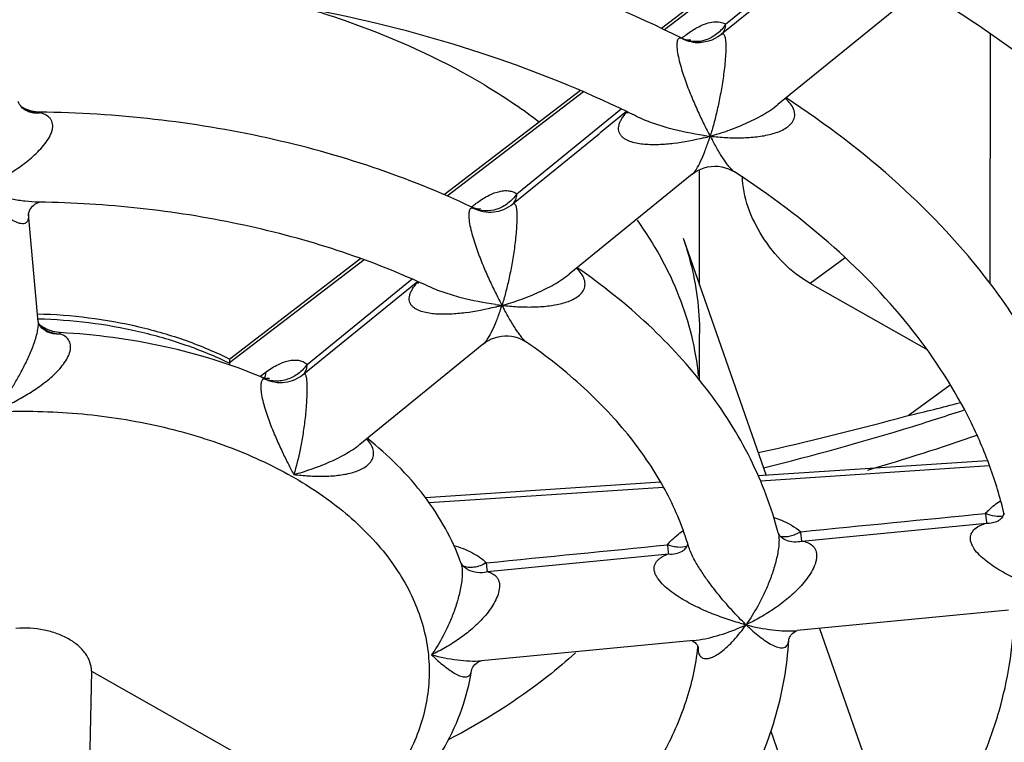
# Model space of a CAD drawing. Header units: millimetres. Extents: x 0 to 841, y 0 to 594.
# Tile 50 of 77: x 753.11 to 764.04, y 139.45 to 147.47. Entities that reach past the tile are written whole.
import ezdxf

# ---------------------------------------------------------------- set-up
doc = ezdxf.new("R2010")
doc.units = ezdxf.units.MM
doc.header["$LTSCALE"] = 46.255
doc.layers.get('0').update_dxf_attribs({"linetype": 'CONTINUOUS'})
doc.layers.add('ROUNDS', color=7, linetype='CONTINUOUS')

msp = doc.modelspace()

# ---------------------------------------------------------------- linework, layer by layer
at = {"color": 7, "linetype": 'CONTINUOUS'}
for p, q in [((762.1655, 148.3369), (760.9013, 147.3102)), ((762.8946, 147.6408), (761.5304, 146.5329)), ((761.6331, 146.597), (761.6331, 146.6162)), ((753.3302, 146.4495), (753.3282, 146.4495)), ((759.8487, 146.4553), (759.5514, 146.2137)), ((760.6599, 144.5264), (760.6608, 145.8107)), ((760.5788, 145.7599), (759.2125, 144.6502)), ((753.3255, 145.4494), (753.3173, 145.4495)), ((753.316, 144.1225), (753.2065, 145.3173)), ((760.4773, 145.0485), (761.3979, 142.4166)), ((760.6593, 143.4755), (760.6596, 143.9914)), ((758.2595, 143.8762), (756.8865, 142.761)), ((764.0445, 141.9795), (764.0403, 141.9976)), ((764.0911, 140.9187), (761.7444, 140.6944)), ((761.9919, 140.7181), (762.9732, 137.9125)), ((760.5916, 140.5843), (758.2368, 140.3593)), ((760.6413, 140.5097), (760.6421, 140.5166)), ((753.9072, 140.243), (753.8689, 138.5945)), ((753.9072, 140.243), (756.108, 138.999)), ((761.4526, 139.5773), (762.2899, 137.1832))]:
    msp.add_line(p, q, dxfattribs=at)
at = {"color": 9, "linetype": 'CONTINUOUS'}
for p, q in [((763.8866, 147.318), (763.8849, 144.5467)), ((762.2781, 144.8323), (761.8876, 144.5475))]:
    msp.add_line(p, q, dxfattribs=at)
at = {"color": 3, "linetype": 'CONTINUOUS'}
msp.add_line((763.1841, 143.8146), (761.8876, 144.5475), dxfattribs=at)
at = {"color": 7, "linetype": 'CONTINUOUS'}
for centre, radius, start, end in [((754.6584, 135.7052), 11.9381, 63.62924, 64.16916), ((754.0704, 136.8499), 8.459, 65.02194, 65.81843), ((758.8068, 161.2126), 18.6048, 282.95227, 284.76242), ((753.8308, 176.4444), 34.5941, 282.48876, 285.33017), ((757.6041, 140.7603), 3.0592, 16.60554, 17.07409)]:
    msp.add_arc(centre, radius, start, end, dxfattribs=at)
at = {"color": 9, "linetype": 'CONTINUOUS'}
for centre, radius, start, end in [((754.3707, 170.9848), 29.331, 287.16488, 288.35585), ((753.9821, 172.2797), 30.6829, 283.93189, 287.14463), ((754.3788, 170.1689), 28.8675, 286.39955, 288.94296)]:
    msp.add_arc(centre, radius, start, end, dxfattribs=at)
at = {"color": 7, "linetype": 'CONTINUOUS'}
for points, knots in [([(760.4636, 147.2678), (759.9256, 147.5379), (758.7856, 148.0133), (756.9716, 148.5196), (755.0569, 148.8259), (753.7494, 148.8915), (753.0914, 148.8894)], [0, 0, 0, 0, 0.2372552, 0.4851827, 0.7406669, 1, 1, 1, 1]), ([(768.5407, 142.441), (768.4861, 142.7313), (768.3376, 143.3108), (768.0058, 144.1547), (767.5668, 144.9735), (767.0251, 145.7611), (766.3856, 146.5125), (765.393, 147.4759), (764.5404, 148.1057), (763.9364, 148.4869)], [0, 0, 0, 0, 0.1134349, 0.2289993, 0.3474445, 0.4694064, 0.5953855, 0.725736, 1, 1, 1, 1]), ([(759.86, 146.4505), (759.3662, 146.6895), (758.3198, 147.1109), (756.6566, 147.5603), (754.8994, 147.8329), (753.6991, 147.8913), (753.0949, 147.8894)], [0, 0, 0, 0, 0.2361143, 0.4839604, 0.7399355, 1, 1, 1, 1]), ([(756.1992, 147.6302), (756.3713, 147.5812), (757.0304, 147.3741), (757.6678, 147.0946), (758.1133, 146.8428)], [0, 0, 0, 0, 0.2590594, 1, 1, 1, 1]), ([(767.5429, 142.3334), (767.4925, 142.5824), (767.3575, 143.0813), (767.0599, 143.8106), (766.6661, 144.5247), (766.1782, 145.2182), (765.599, 145.8863), (764.6917, 146.7535), (763.9119, 147.3227), (763.3584, 147.669)], [0, 0, 0, 0, 0.1094238, 0.2219586, 0.3385461, 0.4599107, 0.5865558, 0.7187776, 1, 1, 1, 1]), ([(758.1133, 146.8428), (758.1817, 146.8041), (758.4466, 146.6488), (758.7016, 146.4765), (758.8837, 146.3383)], [0, 0, 0, 0, 0.2556091, 1, 1, 1, 1]), ([(765.0402, 142.109), (764.9941, 142.3249), (764.8743, 142.7551), (764.6181, 143.3812), (764.2865, 143.9884), (763.7405, 144.7789), (762.8767, 145.7002), (762.0606, 146.3185), (761.62, 146.6056)], [0, 0, 0, 0, 0.1143343, 0.2306951, 0.3497291, 0.4719922, 0.7276107, 1, 1, 1, 1]), ([(758.1324, 145.3923), (757.7766, 145.5615), (757.0287, 145.8608), (755.8463, 146.1856), (754.6042, 146.3902), (753.7569, 146.4436), (753.3302, 146.4495)], [0, 0, 0, 0, 0.2386717, 0.4866857, 0.7414761, 1, 1, 1, 1]), ([(764.0403, 141.9976), (763.9987, 142.1729), (763.8927, 142.5239), (763.5914, 143.2207), (763.0416, 144.0699), (762.1507, 144.9985), (761.436, 145.5336), (761.0477, 145.7849)], [0, 0, 0, 0, 0.1094046, 0.2221073, 0.4602359, 0.7190593, 1, 1, 1, 1]), ([(757.5355, 144.5666), (757.223, 144.7069), (756.5666, 144.9557), (755.5311, 145.2266), (754.4424, 145.3985), (753.6998, 145.444), (753.3255, 145.4494)], [0, 0, 0, 0, 0.2373598, 0.4852545, 0.7405963, 1, 1, 1, 1]), ([(759.9656, 145.2493), (760.1537, 144.9882), (760.4647, 144.4369), (760.6169, 143.8201), (760.6454, 143.5176)], [0, 0, 0, 0, 0.5143285, 1, 1, 1, 1]), ([(760.4773, 145.0485), (760.5074, 144.9625), (760.6123, 144.6195), (760.6598, 144.2588), (760.6596, 143.9913)], [0, 0, 0, 0, 0.2540585, 1, 1, 1, 1]), ([(761.5337, 141.7778), (761.4603, 142.0617), (761.2457, 142.6254), (760.7512, 143.4052), (760.0963, 144.1178), (759.5785, 144.5291), (759.3002, 144.7214)], [0, 0, 0, 0, 0.233306, 0.4758495, 0.7307834, 1, 1, 1, 1]), ([(755.7979, 143.5076), (755.4509, 143.6521), (754.7133, 143.8787), (753.9493, 143.9799), (753.5586, 144.001)], [0, 0, 0, 0, 0.4899847, 1, 1, 1, 1]), ([(760.5285, 141.6585), (760.465, 141.8651), (760.2874, 142.2805), (759.8949, 142.8639), (759.3737, 143.4146), (758.9615, 143.7395), (758.7382, 143.8941)], [0, 0, 0, 0, 0.2224819, 0.4615558, 0.7203887, 1, 1, 1, 1]), ([(758.0101, 141.4472), (757.9626, 141.5783), (757.8442, 141.8365), (757.5237, 142.325), (757.2043, 142.6414), (756.9694, 142.8282)], [0, 0, 0, 0, 0.2393678, 0.4849299, 1, 1, 1, 1]), ([(762.5207, 136.0572), (762.9191, 136.3829), (763.643, 137.0783), (764.3558, 138.0931), (764.7619, 138.9469), (764.9822, 139.597), (765.1193, 140.2595), (765.1542, 140.7067), (765.1572, 140.9293)], [0, 0, 0, 0, 0.2700818, 0.5237749, 0.6457982, 0.7653345, 0.883132, 1, 1, 1, 1]), ([(761.956, 136.8878), (762.288, 137.165), (762.8862, 137.7472), (763.4771, 138.5851), (763.8129, 139.2767), (763.9954, 139.7937), (764.113, 140.3158), (764.1481, 140.6673), (764.1547, 140.842)], [0, 0, 0, 0, 0.278662, 0.5349168, 0.655922, 0.7730728, 0.8873743, 1, 1, 1, 1]), ([(753.9072, 140.243), (753.9068, 140.277), (753.894, 140.3474), (753.8414, 140.445), (753.7592, 140.5323), (753.6514, 140.6061), (753.5227, 140.6638), (753.3281, 140.7168), (753.1716, 140.7255), (753.0678, 140.7175)], [0, 0, 0, 0, 0.0960436, 0.1978622, 0.3092488, 0.4316774, 0.5645778, 0.7058658, 1, 1, 1, 1]), ([(759.8909, 137.3574), (760.1464, 137.5768), (760.6128, 138.043), (761.0772, 138.7138), (761.3504, 139.2777), (761.5044, 139.708), (761.6081, 140.1471), (761.6428, 140.4443), (761.6513, 140.5927)], [0, 0, 0, 0, 0.2671105, 0.5203413, 0.6428803, 0.7632783, 0.8821132, 1, 1, 1, 1]), ([(759.2828, 140.447), (759.1819, 140.3555), (758.746, 139.9882), (758.2594, 139.6829), (757.8747, 139.4833)], [0, 0, 0, 0, 0.2392089, 1, 1, 1, 1]), ([(759.3354, 138.2004), (759.522, 138.3683), (759.8595, 138.7166), (760.2595, 139.2935), (760.5281, 139.8922), (760.6193, 140.3063), (760.6413, 140.5097)], [0, 0, 0, 0, 0.2778604, 0.5346252, 0.7734431, 1, 1, 1, 1]), ([(757.2583, 138.668), (757.3732, 138.7794), (757.585, 139.0135), (757.8439, 139.4017), (758.0315, 139.8157), (758.1055, 140.1063), (758.1285, 140.252)], [0, 0, 0, 0, 0.2612149, 0.5135595, 0.7590422, 1, 1, 1, 1])]:
    msp.add_open_spline(points, degree=3, knots=knots, dxfattribs=at)
at = {"color": 3, "linetype": 'CONTINUOUS'}
msp.add_open_spline([(761.8876, 144.5475), (761.6711, 144.6699), (761.3261, 145.0312), (761.1372, 145.5046), (761.1373, 145.7385)], degree=3, knots=[0, 0, 0, 0, 0.515405, 1, 1, 1, 1], dxfattribs=at)
at = {"color": 9, "linetype": 'CONTINUOUS'}
msp.add_open_spline([(749.7788, 142.1491), (749.9812, 142.2967), (750.4314, 142.5623), (751.1813, 142.8562), (752.005, 143.0516), (752.8716, 143.1412), (753.749, 143.1217), (754.6042, 142.994), (755.4054, 142.7625), (756.1231, 142.4355), (756.7306, 142.0246), (757.1348, 141.6137), (757.3751, 141.258), (757.511, 140.9866), (757.6048, 140.7076), (757.6553, 140.4236), (757.6619, 140.1377), (757.6245, 139.8529), (757.5436, 139.5721), (757.3761, 139.2001), (757.0558, 138.7577), (756.7216, 138.4653), (756.5357, 138.3297)], degree=3, knots=[0, 0, 0, 0, 0.0640679, 0.1328465, 0.2052611, 0.2798712, 0.3550359, 0.4290657, 0.5003714, 0.5676192, 0.6299032, 0.6869425, 0.7136825, 0.7393994, 0.7643135, 0.7886992, 0.8128696, 0.8371542, 0.8618738, 0.8873167, 0.9411636, 1, 1, 1, 1], dxfattribs=at)
at = {"layer": 'ROUNDS', "color": 7, "linetype": 'CONTINUOUS'}
for p, q in [((761.7519, 148.5356), (760.2373, 147.3766)), ((760.4834, 147.2591), (760.4636, 147.2678)), ((759.3374, 146.6881), (757.8248, 145.5306)), ((761.5307, 146.5331), (761.531, 146.5333)), ((753.2024, 146.457), (753.2026, 146.457)), ((759.5459, 146.2093), (759.5494, 146.2121)), ((760.5782, 145.7594), (760.5783, 145.7595)), ((753.3169, 145.4468), (753.3255, 145.4493)), ((758.151, 145.3845), (758.1324, 145.3923)), ((753.2063, 145.3157), (753.2065, 145.3173)), ((756.8988, 144.8221), (755.4416, 143.707)), ((759.2127, 144.6504), (759.2129, 144.6505)), ((753.3183, 144.1134), (753.3164, 144.1205)), ((753.4001, 144.0202), (753.4002, 144.0201)), ((758.2589, 143.8757), (758.259, 143.8758)), ((755.4385, 143.6606), (755.4381, 143.6427)), ((762.9768, 143.0812), (763.4444, 143.4222)), ((756.8868, 142.7612), (756.887, 142.7614)), ((763.8596, 142.5778), (761.3115, 142.4109)), ((760.2278, 142.3399), (757.6157, 142.1689)), ((761.5368, 141.7707), (761.5341, 141.7766)), ((761.7428, 140.6936), (761.7445, 140.6941)), ((761.7448, 140.6945), (761.7451, 140.6945)), ((761.6513, 140.5927), (761.6526, 140.5989)), ((758.2344, 140.3588), (758.2351, 140.3589)), ((758.2374, 140.3594), (758.2377, 140.3594))]:
    msp.add_line(p, q, dxfattribs=at)
at = {"layer": 'ROUNDS', "color": 9, "linetype": 'CONTINUOUS'}
for p, q in [((761.784, 148.5207), (760.2689, 147.3614)), ((760.9496, 147.4255), (762.1081, 148.3655)), ((760.4625, 147.2687), (760.4629, 147.2691)), ((760.4636, 147.2678), (760.4675, 147.2657)), ((759.3707, 146.674), (757.8574, 145.5161)), ((753.33, 146.4409), (753.3282, 146.4495)), ((758.6303, 145.5419), (759.7897, 146.4838)), ((758.5865, 145.4299), (759.5459, 146.2093)), ((760.5783, 145.7595), (760.5788, 145.7599)), ((758.1271, 145.3952), (758.129, 145.3968)), ((758.1324, 145.3923), (758.1471, 145.3836)), ((756.9336, 144.8092), (755.4385, 143.6651)), ((756.2661, 143.5438), (757.5274, 144.5693)), ((756.3023, 143.6485), (757.4671, 144.5963)), ((757.5243, 144.5546), (757.5251, 144.5555)), ((753.4045, 144.0267), (753.4038, 144.027)), ((758.2591, 143.8758), (758.2595, 143.8761)), ((755.7782, 143.5154), (755.8457, 143.5646)), ((763.8801, 142.5206), (761.3355, 142.3539)), ((760.2595, 142.2834), (757.6555, 142.1129)), ((761.7952, 141.688), (763.8475, 141.8873)), ((758.3045, 141.3477), (760.3151, 141.5439))]:
    msp.add_line(p, q, dxfattribs=at)
at = {"layer": 'ROUNDS', "color": 7, "linetype": 'CONTINUOUS'}
for points in [[(760.9017, 147.3104), (760.8941, 147.3044), (760.8635, 147.283), (760.8308, 147.2644), (760.7962, 147.2489), (760.7603, 147.2368), (760.7234, 147.2281), (760.686, 147.2229), (760.6634, 147.2215)], [(760.5624, 147.2478), (760.5624, 147.2478), (760.5597, 147.2473), (760.5529, 147.2467), (760.5415, 147.2466), (760.5257, 147.2481), (760.506, 147.2519), (760.4834, 147.2591)], [(753.142, 146.494), (753.1287, 146.5073), (753.1174, 146.5211), (753.1082, 146.5347), (753.1012, 146.5476), (753.0963, 146.5589), (753.0932, 146.568)], [(753.3282, 146.4495), (753.3119, 146.45), (753.288, 146.4521), (753.2646, 146.4554), (753.242, 146.4601), (753.22, 146.4659), (753.1989, 146.4728), (753.1785, 146.4808), (753.159, 146.4896), (753.1404, 146.4992), (753.1316, 146.5044)], [(753.2024, 146.457), (753.1896, 146.4623), (753.1728, 146.471), (753.1568, 146.4818), (753.142, 146.494)], [(759.8595, 146.4501), (759.8596, 146.4487), (759.8593, 146.4417), (759.8586, 146.437), (759.8583, 146.436)], [(760.5783, 145.7595), (760.6042, 145.7789), (760.638, 145.7997), (760.6737, 145.817), (760.7109, 145.8307), (760.7493, 145.8407), (760.7885, 145.8468), (760.8282, 145.849), (760.8678, 145.8473), (760.9071, 145.8416), (760.9456, 145.8321), (760.983, 145.8188), (761.0189, 145.8019), (761.0477, 145.7849)], [(753.2096, 145.332), (753.2128, 145.3417), (753.2174, 145.3529), (753.2237, 145.3652), (753.2316, 145.3781), (753.2412, 145.3912), (753.2525, 145.404), (753.2653, 145.416), (753.279, 145.4268), (753.293, 145.4357), (753.306, 145.4424), (753.3169, 145.4468)], [(753.2065, 145.3173), (753.2067, 145.3188), (753.2077, 145.3242), (753.2096, 145.332)], [(758.2273, 145.3743), (758.2274, 145.3743), (758.2245, 145.3738), (758.2175, 145.3732), (758.2063, 145.3731), (758.191, 145.3745), (758.1724, 145.378), (758.151, 145.3845)], [(757.5347, 144.566), (757.535, 144.5606), (757.5346, 144.5529), (757.5339, 144.5479), (757.5337, 144.5472)], [(753.3348, 144.0792), (753.3271, 144.0924), (753.3216, 144.104), (753.3183, 144.1134)], [(753.5586, 144.001), (753.5437, 144.0021), (753.5211, 144.0048), (753.4992, 144.0087), (753.4778, 144.0137), (753.4572, 144.0198), (753.4373, 144.0268), (753.4181, 144.0348), (753.3997, 144.0435), (753.3821, 144.0529), (753.3653, 144.0631), (753.3493, 144.0738), (753.3342, 144.085), (753.3288, 144.0894)], [(753.4001, 144.0202), (753.3868, 144.0279), (753.371, 144.0393), (753.357, 144.052), (753.3448, 144.0655), (753.3348, 144.0792)], [(758.2591, 143.8758), (758.2838, 143.8944), (758.316, 143.9144), (758.3498, 143.9313), (758.3851, 143.9449), (758.4215, 143.955), (758.4587, 143.9617), (758.4965, 143.9649), (758.5343, 143.9645), (758.572, 143.9605), (758.609, 143.9529), (758.6452, 143.9419), (758.6801, 143.9275), (758.7135, 143.91), (758.7382, 143.8941)], [(755.8361, 143.4958), (755.8159, 143.501), (755.7979, 143.5076)], [(755.8828, 143.4937), (755.8833, 143.4938), (755.8817, 143.4935), (755.8763, 143.4929), (755.8668, 143.4926), (755.8533, 143.4933), (755.8361, 143.4958)], [(764.0362, 141.9828), (764.0322, 141.9727), (764.0267, 141.962), (764.0199, 141.9511), (764.012, 141.9408), (764.0035, 141.9316), (763.9949, 141.9239), (763.9868, 141.9178), (763.9798, 141.9135), (763.9757, 141.9114)], [(764.0401, 141.9976), (764.0388, 141.9914), (764.0362, 141.9828)], [(761.6228, 141.6971), (761.6113, 141.7018), (761.5958, 141.7099), (761.5811, 141.7197), (761.5679, 141.7306), (761.5566, 141.7419), (761.5477, 141.7529), (761.5411, 141.7627), (761.5368, 141.7707)], [(760.5279, 141.6585), (760.5275, 141.6563), (760.5256, 141.6486), (760.5224, 141.6396), (760.518, 141.6296), (760.5124, 141.6193), (760.5055, 141.609), (760.4978, 141.5994), (760.4896, 141.591), (760.4816, 141.5841), (760.4745, 141.5791), (760.4702, 141.5766)], [(758.084, 141.3726), (758.0698, 141.3808), (758.0528, 141.3931), (758.0385, 141.406), (758.0274, 141.4186), (758.0192, 141.4299), (758.0139, 141.439), (758.011, 141.4451), (758.0101, 141.4472)], [(761.6526, 140.5989), (761.6552, 140.6069), (761.6596, 140.6174), (761.6661, 140.6294), (761.6746, 140.642), (761.6849, 140.6545), (761.6966, 140.6659), (761.7092, 140.6761), (761.7222, 140.6844), (761.7345, 140.6905), (761.7428, 140.6936)], [(760.5724, 140.5825), (760.5749, 140.5816), (760.5825, 140.5784)], [(760.5825, 140.5784), (760.5914, 140.5735), (760.6008, 140.5671), (760.61, 140.5596), (760.6184, 140.5515), (760.6257, 140.543), (760.6318, 140.5346), (760.6367, 140.5266), (760.6403, 140.5195)], [(760.6403, 140.5195), (760.6427, 140.5138), (760.644, 140.5098), (760.6441, 140.5093)], [(758.1285, 140.252), (758.1285, 140.2524), (758.1294, 140.2562), (758.1317, 140.2636), (758.136, 140.2739), (758.1427, 140.2866), (758.1522, 140.3008), (758.1646, 140.3154), (758.1797, 140.3296), (758.1966, 140.3419), (758.2129, 140.351), (758.2261, 140.3564), (758.2344, 140.3588)]]:
    msp.add_lwpolyline(points, dxfattribs=at)
at = {"layer": 'ROUNDS', "color": 9, "linetype": 'CONTINUOUS'}
for centre, radius, start, end in [((760.9345, 147.27), 0.0521, 127.9905, 129.00895), ((760.4368, 147.1964), 0.0758, 66.08375, 69.58557), ((760.6505, 147.6208), 0.3995, 242.74374, 271.84939), ((753.3334, 146.8428), 0.4019, 243.55449, 251.27931), ((753.3344, 146.8463), 0.4055, 251.30699, 269.37584), ((760.3259, 146.0143), 0.6416, 137.72959, 137.98088), ((760.3392, 146.0021), 0.6596, 137.05098, 137.72771), ((761.1212, 149.1989), 3.0371, 262.13318, 263.50088), ((759.9765, 149.0689), 2.9966, 284.13303, 285.50268), ((757.8738, 147.0863), 3.0414, 341.72674, 342.68908), ((764.4802, 148.1553), 4.1961, 208.06318, 208.76975), ((758.0274, 144.1037), 0.6756, 136.86585, 138.02892), ((758.8193, 147.408), 3.1247, 262.16608, 263.49744), ((757.6392, 147.2863), 3.0952, 284.15322, 285.48084), ((755.7887, 145.1356), 2.8031, 341.68459, 342.73001), ((762.6139, 146.5157), 4.7016, 208.06966, 208.70108), ((753.1026, 144.1032), 0.2143, 4.64619, 5.22651), ((753.0872, 144.102), 0.2298, 2.72113, 4.63074), ((753.5777, 144.3859), 0.3987, 235.40718, 244.15364), ((753.5809, 144.3937), 0.4072, 244.33201, 266.77312), ((761.3311, 141.7255), 0.2093, 13.14818, 14.48933), ((761.8793, 143.5195), 2.8493, 254.33868, 255.72211), ((760.2022, 142.8249), 2.2849, 293.53781, 295.24206), ((763.1452, 142.8222), 2.8523, 225.23815, 226.35667), ((759.5928, 141.8743), 1.9376, 323.23083, 324.82694), ((760.981, 140.5051), 0.3382, 178.72725, 179.30119), ((760.9692, 140.5053), 0.3264, 179.30181, 179.76957), ((757.9683, 140.2773), 0.1622, 349.38518, 351.0463)]:
    msp.add_arc(centre, radius, start, end, dxfattribs=at)
at = {"layer": 'ROUNDS', "color": 7, "linetype": 'CONTINUOUS'}
msp.add_arc((755.3, 143.6632), 0.1384, 358.95289, 0.81669, dxfattribs=at)
at = {"layer": 'ROUNDS', "color": 9, "linetype": 'CONTINUOUS'}
for points, knots in [([(760.9496, 147.4255), (760.9237, 147.3846), (760.8588, 147.3118), (760.7333, 147.2423), (760.5955, 147.2226), (760.5066, 147.246), (760.4675, 147.2657)], [0, 0, 0, 0, 0.2624851, 0.5175965, 0.7626109, 1, 1, 1, 1]), ([(760.5282, 147.3204), (760.5483, 147.3351), (760.588, 147.362), (760.657, 147.4012), (760.7324, 147.4334), (760.8133, 147.452), (760.8869, 147.451), (760.9308, 147.4361), (760.9496, 147.4255)], [0, 0, 0, 0, 0.1634635, 0.3156473, 0.5215956, 0.7011991, 0.8579977, 1, 1, 1, 1]), ([(760.9061, 147.3137), (760.9202, 147.3262), (760.9434, 147.3621), (760.9491, 147.4035), (760.9496, 147.4255)], [0, 0, 0, 0, 0.4613189, 1, 1, 1, 1]), ([(760.4629, 147.2691), (760.4683, 147.2736), (760.4896, 147.2913), (760.5116, 147.3083), (760.5282, 147.3204)], [0, 0, 0, 0, 0.2555073, 1, 1, 1, 1]), ([(760.9024, 147.3111), (760.9072, 147.3148), (760.9165, 147.3198), (760.9286, 147.3138), (760.9357, 147.3034), (760.9417, 147.2874), (760.9465, 147.2645), (760.9499, 147.2346), (760.9517, 147.1983), (760.9518, 147.1567), (760.9499, 147.095), (760.9443, 147.0147), (760.934, 146.9179), (760.9213, 146.8227), (760.9068, 146.7305), (760.886, 146.6144), (760.8576, 146.478), (760.8198, 146.3247), (760.7919, 146.2276), (760.7775, 146.1813)], [0, 0, 0, 0, 0.0153078, 0.0225555, 0.0323099, 0.046406, 0.0659734, 0.0914812, 0.1226062, 0.1582917, 0.1971257, 0.2793157, 0.3625592, 0.4441436, 0.5231676, 0.5993969, 0.7435095, 0.8769361, 1, 1, 1, 1]), ([(760.4632, 147.2674), (760.4556, 147.2703), (760.4426, 147.2727), (760.4273, 147.265), (760.4183, 147.2534), (760.4119, 147.2362), (760.4083, 147.2128), (760.4076, 147.1831), (760.4112, 147.1324), (760.4239, 147.0605), (760.4467, 146.9698), (760.4749, 146.877), (760.5063, 146.786), (760.5392, 146.6982), (760.5835, 146.5879), (760.6397, 146.4591), (760.708, 146.3152), (760.7544, 146.2245), (760.7775, 146.1813)], [0, 0, 0, 0, 0.0204926, 0.0302127, 0.0415841, 0.0563704, 0.0758663, 0.1007226, 0.1308253, 0.2030362, 0.2834331, 0.3654918, 0.4463055, 0.5248098, 0.6006688, 0.7442679, 0.8773011, 1, 1, 1, 1]), ([(760.7775, 146.1813), (760.836, 146.1746), (760.9524, 146.1648), (761.1256, 146.1617), (761.2939, 146.1722), (761.4288, 146.1953), (761.529, 146.2262), (761.5969, 146.2562), (761.6557, 146.295), (761.6936, 146.3376), (761.7115, 146.3771), (761.7179, 146.4091), (761.7165, 146.4425), (761.7041, 146.4888), (761.6707, 146.5445), (761.6341, 146.5822), (761.6137, 146.6004)], [0, 0, 0, 0, 0.1404683, 0.2784762, 0.4129396, 0.5420576, 0.6037598, 0.6628012, 0.7185261, 0.7707029, 0.7960242, 0.8214303, 0.8476134, 0.8751518, 0.934871, 1, 1, 1, 1]), ([(760.7775, 146.1813), (760.8441, 146.1998), (760.9768, 146.2415), (761.1716, 146.3186), (761.3593, 146.4123), (761.4768, 146.4893), (761.5307, 146.5331)], [0, 0, 0, 0, 0.2479912, 0.4987902, 0.7506825, 1, 1, 1, 1]), ([(752.6448, 145.5809), (752.6996, 145.6051), (752.8094, 145.6576), (752.9709, 145.7476), (753.1021, 145.8338), (753.2033, 145.9109), (753.2762, 145.9734), (753.344, 146.0405), (753.4036, 146.112), (753.4435, 146.1758), (753.4651, 146.2281), (753.4775, 146.2757), (753.477, 146.323), (753.4602, 146.3626), (753.4356, 146.3949), (753.3914, 146.4241), (753.3511, 146.4364), (753.33, 146.4409)], [0, 0, 0, 0, 0.132462, 0.2686724, 0.4080985, 0.4787201, 0.5495776, 0.6201054, 0.6892082, 0.7547956, 0.7853185, 0.8137249, 0.8634424, 0.8859174, 0.907789, 0.9522504, 1, 1, 1, 1]), ([(753.2026, 146.457), (753.2227, 146.4498), (753.265, 146.4398), (753.3084, 146.439), (753.33, 146.4409)], [0, 0, 0, 0, 0.497118, 1, 1, 1, 1]), ([(760.7082, 146.163), (760.5976, 146.1351), (760.431, 146.1028), (760.2097, 146.0844), (760.0763, 146.0861), (759.9746, 146.0991), (759.9041, 146.1158), (759.85, 146.1379), (759.8129, 146.1624), (759.7896, 146.1843), (759.7718, 146.2104), (759.7613, 146.2407), (759.7592, 146.274), (759.7654, 146.3088), (759.7788, 146.3438), (759.805, 146.3907), (759.8307, 146.423), (759.8493, 146.4437)], [0, 0, 0, 0, 0.2766219, 0.4098677, 0.5378654, 0.599133, 0.6578572, 0.713309, 0.7396888, 0.765222, 0.790262, 0.8155316, 0.8419638, 0.8702477, 0.9005215, 0.9325095, 1, 1, 1, 1]), ([(760.7055, 146.1904), (760.5774, 146.2081), (760.3862, 146.2464), (760.1389, 146.323), (760.0188, 146.3723), (759.961, 146.401)], [0, 0, 0, 0, 0.4997607, 0.7508642, 1, 1, 1, 1]), ([(760.5788, 145.7599), (760.5874, 145.767), (760.6041, 145.7855), (760.6368, 145.8326), (760.6761, 145.9081), (760.7208, 146.0139), (760.7482, 146.0913), (760.7619, 146.1327)], [0, 0, 0, 0, 0.0800612, 0.1770032, 0.4111564, 0.6880066, 1, 1, 1, 1]), ([(761.0477, 145.7849), (761.0383, 145.7909), (761.0194, 145.8076), (760.9921, 145.8379), (760.963, 145.8753), (760.9207, 145.9353), (760.866, 146.0224), (760.8238, 146.0962), (760.8021, 146.1358)], [0, 0, 0, 0, 0.077984, 0.1738077, 0.2844202, 0.4075647, 0.6855444, 1, 1, 1, 1]), ([(753.3173, 145.4495), (753.2687, 145.4502), (753.1694, 145.4576), (752.9659, 145.4893), (752.813, 145.5281), (752.7113, 145.5595)], [0, 0, 0, 0, 0.2361147, 0.4829154, 1, 1, 1, 1]), ([(758.1926, 145.4466), (758.2334, 145.4763), (758.3122, 145.5262), (758.417, 145.567), (758.494, 145.5783), (758.5449, 145.5766), (758.591, 145.565), (758.6181, 145.5505), (758.6303, 145.5419)], [0, 0, 0, 0, 0.3184183, 0.5865303, 0.7024645, 0.808009, 0.9059076, 1, 1, 1, 1]), ([(753.2066, 145.3157), (753.2077, 145.2985), (753.2075, 145.2688), (753.1952, 145.2353), (753.1795, 145.2199), (753.1626, 145.2107), (753.1374, 145.2076), (753.1058, 145.2133), (753.0723, 145.2253), (753.0373, 145.2425), (753.001, 145.264), (752.9636, 145.2892), (752.9114, 145.3278), (752.8449, 145.383), (752.7646, 145.4571), (752.7114, 145.5105), (752.6846, 145.5386)], [0, 0, 0, 0, 0.072496, 0.1235188, 0.1441647, 0.1636212, 0.2032893, 0.2476316, 0.297391, 0.3521707, 0.4113948, 0.4745419, 0.5411892, 0.6836983, 0.8370281, 1, 1, 1, 1]), ([(758.129, 145.3968), (758.1343, 145.4012), (758.1551, 145.4183), (758.1764, 145.4348), (758.1926, 145.4466)], [0, 0, 0, 0, 0.2553504, 1, 1, 1, 1]), ([(758.6303, 145.5419), (758.6037, 145.502), (758.5379, 145.4309), (758.4124, 145.3632), (758.2753, 145.3431), (758.1865, 145.3649), (758.1472, 145.3836)], [0, 0, 0, 0, 0.261317, 0.5168382, 0.7627686, 1, 1, 1, 1]), ([(758.5865, 145.4299), (758.6007, 145.4424), (758.6241, 145.4783), (758.6298, 145.5198), (758.6303, 145.5419)], [0, 0, 0, 0, 0.4612244, 1, 1, 1, 1]), ([(758.1471, 145.3836), (758.1431, 145.3846), (758.1351, 145.3856), (758.1231, 145.3828), (758.1127, 145.3746), (758.1047, 145.361), (758.0992, 145.3419), (758.0964, 145.3169), (758.0966, 145.286), (758.1011, 145.235), (758.1144, 145.1638), (758.1375, 145.0746), (758.1658, 144.9838), (758.197, 144.8948), (758.2298, 144.8089), (758.2739, 144.7011), (758.3296, 144.5751), (758.3971, 144.4345), (758.4428, 144.3457), (758.4654, 144.3034)], [0, 0, 0, 0, 0.010429, 0.0201605, 0.0304995, 0.0431244, 0.0595027, 0.0806015, 0.1067809, 0.1377379, 0.2102865, 0.2900715, 0.3713367, 0.4514041, 0.5292245, 0.6044346, 0.7467618, 0.8785209, 1, 1, 1, 1]), ([(758.1472, 145.3836), (758.1817, 145.3657), (758.2564, 145.3397), (758.3745, 145.3349), (758.489, 145.3642), (758.5566, 145.4052), (758.5865, 145.4299)], [0, 0, 0, 0, 0.2502288, 0.5003202, 0.7502369, 1, 1, 1, 1]), ([(758.5865, 145.4299), (758.5889, 145.4316), (758.5939, 145.4344), (758.6028, 145.4345), (758.6107, 145.4284), (758.617, 145.4169), (758.6224, 145.3996), (758.6266, 145.3757), (758.6296, 145.3451), (758.6312, 145.3085), (758.6313, 145.2669), (758.6295, 145.2057), (758.6244, 145.1264), (758.6151, 145.0308), (758.6034, 144.9367), (758.5899, 144.8456), (758.5704, 144.7309), (758.5434, 144.5962), (758.5069, 144.4449), (758.4796, 144.3491), (758.4654, 144.3034)], [0, 0, 0, 0, 0.0076495, 0.0141808, 0.0215697, 0.0320658, 0.0471847, 0.0678053, 0.0941905, 0.1258876, 0.1618287, 0.2006881, 0.2826191, 0.3655142, 0.446768, 0.5254753, 0.6013845, 0.7448201, 0.8775499, 1, 1, 1, 1]), ([(758.4654, 144.3034), (758.523, 144.2969), (758.6375, 144.2871), (758.8079, 144.2836), (758.9731, 144.2935), (759.1055, 144.3161), (759.2037, 144.3466), (759.2699, 144.3762), (759.3273, 144.4145), (759.3642, 144.4562), (759.3821, 144.4949), (759.3889, 144.526), (759.3886, 144.5588), (759.3782, 144.6043), (759.3477, 144.6599), (759.3132, 144.6979), (759.2939, 144.7162)], [0, 0, 0, 0, 0.1409918, 0.2794351, 0.4141697, 0.5433019, 0.6048989, 0.6637752, 0.7193412, 0.7714827, 0.7968318, 0.8222592, 0.8484019, 0.8758154, 0.935154, 1, 1, 1, 1]), ([(758.4654, 144.3034), (758.5314, 144.3217), (758.6631, 144.3629), (758.8565, 144.4387), (759.0428, 144.531), (759.1593, 144.607), (759.2127, 144.6504)], [0, 0, 0, 0, 0.2481055, 0.4990461, 0.7509843, 1, 1, 1, 1]), ([(758.3961, 144.2851), (758.2846, 144.257), (758.117, 144.2241), (757.8944, 144.2039), (757.7601, 144.2039), (757.6576, 144.215), (757.5861, 144.2301), (757.531, 144.2505), (757.4926, 144.2736), (757.4683, 144.2945), (757.4492, 144.3197), (757.4374, 144.3496), (757.4344, 144.3829), (757.4401, 144.4179), (757.4534, 144.4533), (757.4796, 144.5008), (757.5055, 144.5336), (757.5243, 144.5546)], [0, 0, 0, 0, 0.2767386, 0.4099379, 0.5378864, 0.5991534, 0.6579124, 0.7134233, 0.7398091, 0.7652983, 0.7902121, 0.8152784, 0.8415159, 0.869714, 0.9000355, 0.9321624, 1, 1, 1, 1]), ([(758.3934, 144.3125), (758.2645, 144.3302), (758.0722, 144.3683), (757.8227, 144.4429), (757.7012, 144.4903), (757.6424, 144.5177)], [0, 0, 0, 0, 0.4997389, 0.7507876, 1, 1, 1, 1]), ([(758.2595, 143.8761), (758.2686, 143.8836), (758.2862, 143.9026), (758.3205, 143.9508), (758.3616, 144.0274), (758.4079, 144.1345), (758.4359, 144.2129), (758.4498, 144.2547)], [0, 0, 0, 0, 0.0825175, 0.1808664, 0.4154471, 0.6906825, 1, 1, 1, 1]), ([(758.7382, 143.8941), (758.7289, 143.9006), (758.7102, 143.9181), (758.6831, 143.9497), (758.654, 143.9885), (758.6114, 144.0507), (758.5557, 144.1407), (758.5124, 144.217), (758.49, 144.2578)], [0, 0, 0, 0, 0.0768653, 0.1721375, 0.2824809, 0.4055516, 0.6839945, 1, 1, 1, 1]), ([(755.4385, 143.6606), (755.2823, 143.7366), (754.953, 143.8719), (754.2486, 144.0728), (753.6899, 144.1411), (753.3135, 144.1512)], [0, 0, 0, 0, 0.2374105, 0.4852586, 1, 1, 1, 1]), ([(752.8679, 143.1466), (752.9138, 143.213), (752.9821, 143.3172), (753.0699, 143.4634), (753.137, 143.5841), (753.2016, 143.713), (753.2598, 143.8482), (753.2979, 143.9636), (753.315, 144.0524), (753.3176, 144.0939), (753.3167, 144.1129)], [0, 0, 0, 0, 0.2248681, 0.34684, 0.4751659, 0.6095267, 0.7482853, 0.8849087, 0.9469858, 1, 1, 1, 1]), ([(753.4002, 144.0201), (753.424, 144.0077), (753.4759, 143.9894), (753.5307, 143.9856), (753.558, 143.9871)], [0, 0, 0, 0, 0.4953365, 1, 1, 1, 1]), ([(752.8679, 143.1466), (752.9204, 143.1697), (753.0256, 143.2196), (753.1807, 143.3047), (753.3069, 143.3861), (753.4043, 143.4592), (753.4744, 143.5185), (753.5395, 143.5821), (753.597, 143.65), (753.6428, 143.7209), (753.672, 143.7926), (753.6774, 143.8524), (753.6673, 143.8938), (753.6496, 143.929), (753.6133, 143.964), (753.5771, 143.9806), (753.558, 143.9871)], [0, 0, 0, 0, 0.1320299, 0.2679022, 0.4070265, 0.4774565, 0.5480498, 0.618218, 0.6869207, 0.7523756, 0.8119954, 0.8637264, 0.8870813, 0.9094286, 0.9535274, 1, 1, 1, 1]), ([(753.558, 143.9871), (753.5587, 143.9894), (753.5573, 143.9939), (753.5571, 143.9993), (753.5586, 144.001)], [0, 0, 0, 0, 0.504217, 1, 1, 1, 1]), ([(755.8457, 143.5646), (755.8888, 143.596), (755.9721, 143.6484), (756.0831, 143.6898), (756.164, 143.6986), (756.2167, 143.6937), (756.2638, 143.6774), (756.2905, 143.6591), (756.3023, 143.6485)], [0, 0, 0, 0, 0.321262, 0.5888606, 0.7035692, 0.8077702, 0.9049877, 1, 1, 1, 1]), ([(756.3023, 143.6485), (756.2756, 143.6104), (756.2104, 143.5427), (756.1074, 143.4876), (756.0194, 143.4659), (755.9323, 143.4597), (755.8671, 143.4727), (755.8277, 143.489)], [0, 0, 0, 0, 0.259234, 0.5146634, 0.6398011, 0.762509, 1, 1, 1, 1]), ([(756.2661, 143.5438), (756.278, 143.5565), (756.297, 143.5904), (756.3019, 143.6283), (756.3023, 143.6485)], [0, 0, 0, 0, 0.4628691, 1, 1, 1, 1]), ([(755.8277, 143.489), (755.8239, 143.4887), (755.816, 143.4867), (755.8055, 143.479), (755.7971, 143.4665), (755.791, 143.4491), (755.7874, 143.4265), (755.7859, 143.3865), (755.7921, 143.3262), (755.8083, 143.2465), (755.8317, 143.1609), (755.8599, 143.0743), (755.8908, 142.9894), (755.9233, 142.9075), (755.9668, 142.8047), (756.0217, 142.6846), (756.0876, 142.5506), (756.1317, 142.4659), (756.1533, 142.4255)], [0, 0, 0, 0, 0.0100463, 0.0205995, 0.0330467, 0.0486251, 0.068189, 0.0921466, 0.1525301, 0.2250984, 0.3034349, 0.3830516, 0.4616192, 0.5380852, 0.6120183, 0.7518278, 0.8810207, 1, 1, 1, 1]), ([(755.7979, 143.5076), (755.8007, 143.5064), (755.8113, 143.5015), (755.8212, 143.4948), (755.8277, 143.489)], [0, 0, 0, 0, 0.2548603, 1, 1, 1, 1]), ([(755.8277, 143.489), (755.8627, 143.4718), (755.938, 143.4474), (756.0563, 143.4449), (756.1701, 143.4764), (756.2367, 143.5185), (756.2661, 143.5438)], [0, 0, 0, 0, 0.250705, 0.501092, 0.7508835, 1, 1, 1, 1]), ([(755.8293, 143.4973), (755.8315, 143.5024), (755.8397, 143.524), (755.8441, 143.547), (755.8457, 143.5646)], [0, 0, 0, 0, 0.2370554, 1, 1, 1, 1]), ([(756.2661, 143.5438), (756.2681, 143.5445), (756.2731, 143.5448), (756.2798, 143.5394), (756.2851, 143.5295), (756.2898, 143.5143), (756.2937, 143.4933), (756.2967, 143.4662), (756.2987, 143.4334), (756.3001, 143.3808), (756.2989, 143.3084), (756.2941, 143.2176), (756.2867, 143.1255), (756.2772, 143.0349), (756.266, 142.9472), (756.2494, 142.8367), (756.2175, 142.6619), (756.1816, 142.5168), (756.1533, 142.4255)], [0, 0, 0, 0, 0.0056306, 0.012013, 0.0213117, 0.0348523, 0.0533908, 0.0772323, 0.1061701, 0.1394878, 0.2150223, 0.2959559, 0.37742, 0.4572212, 0.5345191, 0.6090497, 0.7497712, 1, 1, 1, 1]), ([(756.1533, 142.4255), (756.2088, 142.4192), (756.319, 142.4095), (756.4829, 142.4052), (756.6415, 142.414), (756.7681, 142.4355), (756.8615, 142.465), (756.9243, 142.4938), (756.9783, 142.5309), (757.0198, 142.5783), (757.042, 142.637), (757.038, 142.7023), (757.0098, 142.7663), (756.9802, 142.8047), (756.9632, 142.8232)], [0, 0, 0, 0, 0.1422847, 0.2818061, 0.4172223, 0.5464326, 0.6078131, 0.6663529, 0.7216113, 0.7737122, 0.8243904, 0.8774019, 0.9358977, 1, 1, 1, 1]), ([(756.1533, 142.4255), (756.2181, 142.4434), (756.3473, 142.4832), (756.5373, 142.5562), (756.7203, 142.6451), (756.8346, 142.7189), (756.8868, 142.7612)], [0, 0, 0, 0, 0.2484306, 0.4997487, 0.7517855, 1, 1, 1, 1]), ([(763.8355, 141.9935), (763.8473, 142.0067), (763.8981, 142.0596), (763.9563, 142.1052), (764.0028, 142.1357)], [0, 0, 0, 0, 0.2414879, 1, 1, 1, 1]), ([(761.4855, 141.9481), (761.5138, 141.9394), (761.6199, 141.9018), (761.7198, 141.8448), (761.7834, 141.7916)], [0, 0, 0, 0, 0.2633658, 1, 1, 1, 1]), ([(764.0283, 141.965), (763.999, 141.9587), (763.9317, 141.9599), (763.8684, 141.9795), (763.8355, 141.9935)], [0, 0, 0, 0, 0.4567316, 1, 1, 1, 1]), ([(763.8355, 141.9935), (763.8379, 141.9712), (763.8417, 141.9359), (763.8457, 141.9005), (763.8475, 141.8873)], [0, 0, 0, 0, 0.6275986, 1, 1, 1, 1]), ([(764.6032, 141.1097), (764.4816, 141.1438), (764.3003, 141.2076), (764.068, 141.3181), (763.927, 141.4018), (763.8222, 141.4804), (763.7517, 141.5456), (763.7034, 141.6069), (763.6778, 141.6596), (763.6676, 141.6983), (763.6672, 141.7357), (763.6798, 141.7806), (763.7172, 141.8268), (763.7781, 141.8638), (763.8237, 141.8804), (763.8475, 141.8873)], [0, 0, 0, 0, 0.2661595, 0.4030708, 0.5414657, 0.6105835, 0.6785857, 0.7433702, 0.7734728, 0.8013667, 0.8270509, 0.8512038, 0.8983274, 0.9477308, 1, 1, 1, 1]), ([(763.8475, 141.8873), (763.8696, 141.8863), (763.9137, 141.8891), (763.9559, 141.9024), (763.9756, 141.9114)], [0, 0, 0, 0, 0.50461, 1, 1, 1, 1]), ([(760.3035, 141.6454), (760.3155, 141.6601), (760.3678, 141.7195), (760.4292, 141.7705), (760.4789, 141.8043)], [0, 0, 0, 0, 0.2406501, 1, 1, 1, 1]), ([(761.5349, 141.7731), (761.5392, 141.7546), (761.5436, 141.7128), (761.5405, 141.6201), (761.5186, 141.4965), (761.4769, 141.3509), (761.4256, 141.2128), (761.3687, 141.0848), (761.2898, 140.9317), (761.2235, 140.8247), (761.1766, 140.7582)], [0, 0, 0, 0, 0.051892, 0.1142819, 0.2534905, 0.3940479, 0.5287284, 0.656391, 0.777243, 1, 1, 1, 1]), ([(761.7834, 141.7916), (761.7642, 141.7798), (761.7258, 141.7594), (761.6521, 141.7337), (761.594, 141.7296), (761.56, 141.7378)], [0, 0, 0, 0, 0.2883467, 0.5522905, 1, 1, 1, 1]), ([(761.7952, 141.688), (761.7945, 141.6935), (761.7927, 141.7067), (761.7902, 141.7296), (761.787, 141.7586), (761.7845, 141.78), (761.7834, 141.7916)], [0, 0, 0, 0, 0.1598232, 0.3825574, 0.6642692, 1, 1, 1, 1]), ([(757.9324, 141.6371), (758.0014, 141.6185), (758.1307, 141.5695), (758.2453, 141.4907), (758.2932, 141.4458)], [0, 0, 0, 0, 0.5212458, 1, 1, 1, 1]), ([(760.5173, 141.6279), (760.486, 141.6176), (760.4323, 141.6142), (760.3607, 141.6263), (760.3227, 141.6381), (760.3035, 141.6454)], [0, 0, 0, 0, 0.4545138, 0.7168225, 1, 1, 1, 1]), ([(760.3035, 141.6454), (760.3047, 141.6342), (760.3085, 141.6004), (760.3122, 141.5665), (760.3151, 141.5439)], [0, 0, 0, 0, 0.3304884, 1, 1, 1, 1]), ([(761.1367, 140.797), (761.082, 140.8513), (760.9719, 140.9688), (760.8406, 141.127), (760.7364, 141.267), (760.659, 141.3816), (760.5995, 141.4832), (760.5588, 141.5686), (760.5423, 141.6125), (760.5357, 141.6346)], [0, 0, 0, 0, 0.2227002, 0.4651243, 0.5936271, 0.7270299, 0.8645665, 0.933545, 1, 1, 1, 1]), ([(761.7952, 141.688), (761.8173, 141.6845), (761.8599, 141.6738), (761.9078, 141.6459), (761.9363, 141.6136), (761.9578, 141.5728), (761.9632, 141.5225), (761.9553, 141.4707), (761.9384, 141.4139), (761.9041, 141.344), (761.8505, 141.2649), (761.7882, 141.1906), (761.7203, 141.1213), (761.6249, 141.0358), (761.499, 140.9402), (761.3409, 140.841), (761.2316, 140.7841), (761.1766, 140.7582)], [0, 0, 0, 0, 0.0482575, 0.093963, 0.1167609, 0.140333, 0.1924417, 0.2219207, 0.2533019, 0.3198132, 0.388899, 0.4587652, 0.5285806, 0.5979685, 0.7348303, 0.8688824, 1, 1, 1, 1]), ([(761.6229, 141.6971), (761.6499, 141.6874), (761.7078, 141.6759), (761.7665, 141.6814), (761.7952, 141.688)], [0, 0, 0, 0, 0.4946916, 1, 1, 1, 1]), ([(761.1102, 140.776), (761.0507, 140.7926), (760.9314, 140.8301), (760.7547, 140.8978), (760.6095, 140.9648), (760.4958, 141.0261), (760.4125, 141.0768), (760.333, 141.1325), (760.2599, 141.1942), (760.2075, 141.2523), (760.1762, 141.3028), (760.1606, 141.341), (760.1543, 141.3789), (760.1583, 141.4147), (760.1718, 141.4464), (760.1925, 141.4735), (760.2184, 141.4962), (760.2585, 141.5219), (760.292, 141.536), (760.3151, 141.5439)], [0, 0, 0, 0, 0.1309174, 0.264631, 0.4006192, 0.4692667, 0.5381371, 0.6069078, 0.6748868, 0.7404616, 0.77143, 0.8004423, 0.8271778, 0.8519612, 0.8757159, 0.8993799, 0.9235114, 0.9483265, 1, 1, 1, 1]), ([(760.3151, 141.5439), (760.3421, 141.542), (760.3962, 141.5452), (760.4471, 141.5639), (760.4702, 141.5765)], [0, 0, 0, 0, 0.506757, 1, 1, 1, 1]), ([(758.0101, 141.4472), (758.0159, 141.4314), (758.0235, 141.394), (758.0262, 141.332), (758.0215, 141.261), (758.0068, 141.1597), (757.9768, 141.0343), (757.9295, 140.8912), (757.8748, 140.7586), (757.7976, 140.6012), (757.7312, 140.4919), (757.6836, 140.4245)], [0, 0, 0, 0, 0.045825, 0.1033858, 0.1694621, 0.2399418, 0.382993, 0.5210622, 0.6515831, 0.7745425, 1, 1, 1, 1]), ([(758.2932, 141.4458), (758.2705, 141.4332), (758.2253, 141.4122), (758.1565, 141.394), (758.0924, 141.3914), (758.0528, 141.4011), (758.0356, 141.4088)], [0, 0, 0, 0, 0.2899343, 0.5536688, 0.7891804, 1, 1, 1, 1]), ([(758.3045, 141.3477), (758.3038, 141.3533), (758.3015, 141.3707), (758.2979, 141.4034), (758.2948, 141.4305), (758.2932, 141.4458)], [0, 0, 0, 0, 0.1729327, 0.5320031, 1, 1, 1, 1]), ([(758.3045, 141.3477), (758.3244, 141.3427), (758.3627, 141.3286), (758.4028, 141.2955), (758.4243, 141.2603), (758.4388, 141.217), (758.4391, 141.1526), (758.4165, 141.0732), (758.3771, 140.9934), (758.3259, 140.9167), (758.267, 140.8443), (758.2027, 140.7768), (758.1122, 140.6934), (757.9924, 140.6004), (757.8412, 140.5042), (757.7365, 140.4494), (757.6836, 140.4245)], [0, 0, 0, 0, 0.0458997, 0.0902769, 0.1132217, 0.1375132, 0.1918583, 0.2540708, 0.3211586, 0.390389, 0.4602268, 0.5299288, 0.599149, 0.7355763, 0.86918, 1, 1, 1, 1]), ([(758.084, 141.3726), (758.1169, 141.3556), (758.1907, 141.3334), (758.2674, 141.3389), (758.3045, 141.3477)], [0, 0, 0, 0, 0.4925742, 1, 1, 1, 1]), ([(761.1766, 140.7582), (761.2014, 140.7346), (761.2501, 140.6898), (761.3235, 140.6285), (761.3943, 140.5764), (761.4617, 140.5354), (761.5165, 140.5114), (761.5576, 140.5027), (761.5853, 140.5023), (761.6108, 140.5095), (761.6324, 140.5272), (761.647, 140.5563), (761.6505, 140.5796), (761.6513, 140.5927)], [0, 0, 0, 0, 0.1673401, 0.3239647, 0.4682195, 0.5978313, 0.7099509, 0.7588064, 0.8030164, 0.8441077, 0.8860965, 0.9357433, 1, 1, 1, 1]), ([(761.1766, 140.7582), (761.2729, 140.7337), (761.417, 140.7047), (761.6078, 140.6886), (761.7001, 140.6902), (761.7448, 140.6945)], [0, 0, 0, 0, 0.5191406, 0.7655986, 1, 1, 1, 1]), ([(760.5915, 140.5843), (760.635, 140.5884), (760.7227, 140.602), (760.8992, 140.6453), (761.0294, 140.6929), (761.1147, 140.7301)], [0, 0, 0, 0, 0.2400824, 0.4875663, 1, 1, 1, 1]), ([(760.6428, 140.5066), (760.6427, 140.487), (760.6452, 140.4529), (760.6616, 140.4153), (760.6801, 140.3972), (760.699, 140.386), (760.7262, 140.3806), (760.7599, 140.3843), (760.7943, 140.395), (760.8292, 140.4114), (760.8776, 140.4401), (760.938, 140.4861), (761.0085, 140.5521), (761.0784, 140.629), (761.1229, 140.685), (761.1449, 140.7145)], [0, 0, 0, 0, 0.0819668, 0.1419658, 0.166456, 0.1891421, 0.2332293, 0.2796286, 0.3297351, 0.3836321, 0.4410582, 0.565251, 0.7004893, 0.8455972, 1, 1, 1, 1]), ([(757.6836, 140.4245), (757.7068, 140.4024), (757.7522, 140.3604), (757.8202, 140.3024), (757.8855, 140.2527), (757.9474, 140.2132), (757.9976, 140.1896), (758.0353, 140.1799), (758.0606, 140.1782), (758.0841, 140.1828), (758.1138, 140.2015), (758.1242, 140.2288), (758.1277, 140.2474)], [0, 0, 0, 0, 0.1709075, 0.3308555, 0.4779586, 0.6097657, 0.7233804, 0.7727371, 0.8172538, 0.8581896, 0.8987512, 1, 1, 1, 1]), ([(757.6836, 140.4245), (757.7779, 140.4004), (757.9186, 140.3712), (758.1046, 140.3541), (758.1942, 140.3552), (758.2374, 140.3594)], [0, 0, 0, 0, 0.5212974, 0.7673927, 1, 1, 1, 1])]:
    msp.add_open_spline(points, degree=3, knots=knots, dxfattribs=at)
at = {"layer": 'ROUNDS', "color": 7, "linetype": 'CONTINUOUS'}
for points, knots in [([(753.3082, 144.21), (753.6861, 144.2), (754.2474, 144.1304), (754.9546, 143.9245), (755.2851, 143.7856), (755.4418, 143.7074)], [0, 0, 0, 0, 0.5140187, 0.761939, 1, 1, 1, 1]), ([(755.44, 143.7031), (755.4391, 143.6986), (755.4384, 143.6859), (755.4383, 143.6732), (755.4385, 143.6651)], [0, 0, 0, 0, 0.3634332, 1, 1, 1, 1]), ([(755.4416, 143.707), (755.4412, 143.7067), (755.4405, 143.7053), (755.4402, 143.704), (755.44, 143.7031)], [0, 0, 0, 0, 0.3634277, 1, 1, 1, 1])]:
    msp.add_open_spline(points, degree=3, knots=knots, dxfattribs=at)
at = {"layer": 'ROUNDS', "color": 9, "linetype": 'CONTINUOUS'}
for points in [[(761.7834, 141.7916), (762.4674, 141.859), (763.1515, 141.9263), (763.8355, 141.9935)], [(758.2932, 141.4458), (758.9633, 141.5125), (759.6334, 141.579), (760.3035, 141.6454)]]:
    msp.add_open_spline(points, degree=3, dxfattribs=at)

doc.saveas('drawing.dxf')
